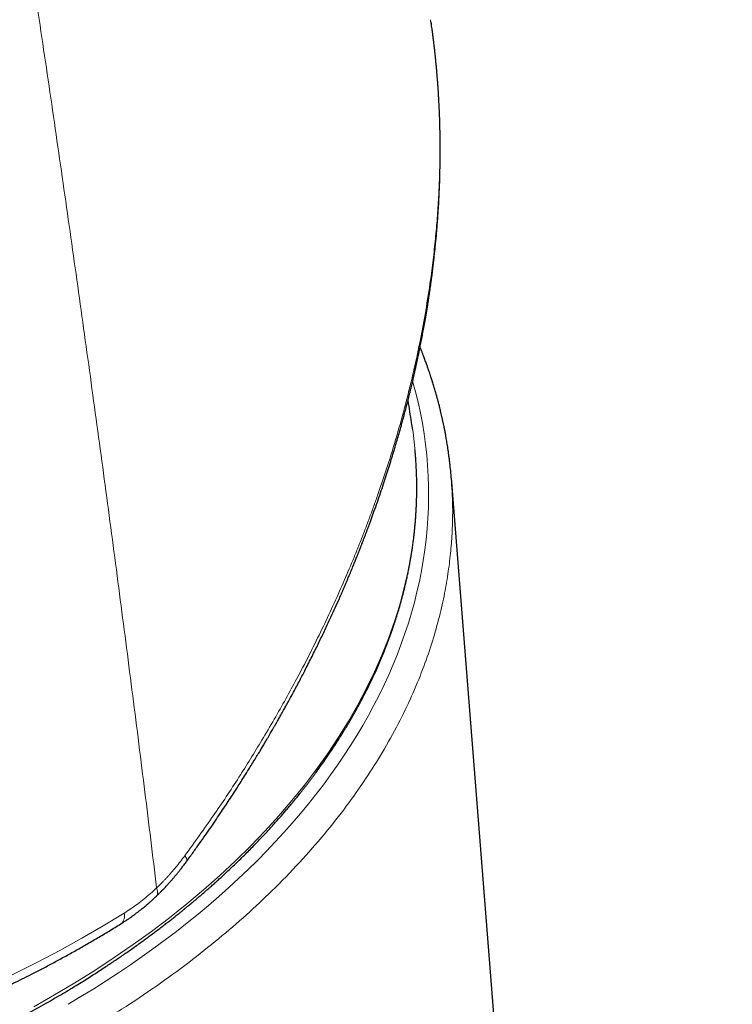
# Model space of a CAD drawing. Header units: millimetres. Extents: x 8 to 524, y 12 to 399.
# Tile 98 of 133: x 496 to 511, y 153 to 174. Entities that reach past the tile are written whole.
import ezdxf

# ---------------------------------------------------------------- set-up
doc = ezdxf.new("R2010")
doc.units = ezdxf.units.MM

msp = doc.modelspace()

# ---------------------------------------------------------------- linework, layer by layer
at = {"color": 7, "linetype": 'Continuous', "lineweight": 30}
for p, q in [((505.159, 164.126), (505.158, 164.137)), ((511.318, 86.4), (505.159, 164.134))]:
    msp.add_line(p, q, dxfattribs=at)
at = {"color": 252, "linetype": 'Continuous', "lineweight": 0, "flags": 128}
for points in [[(496.003, 152.551), (496.46, 152.81), (496.907, 153.075), (497.343, 153.347), (497.769, 153.626), (498.183, 153.911), (498.587, 154.202), (498.978, 154.499), (499.358, 154.802), (499.726, 155.111), (500.081, 155.425), (500.424, 155.744), (500.753, 156.068), (501.07, 156.397), (501.374, 156.73), (501.663, 157.067), (501.94, 157.408), (502.202, 157.754), (502.45, 158.102), (502.684, 158.454), (502.904, 158.809), (503.109, 159.167), (503.299, 159.528), (503.475, 159.891), (503.635, 160.255), (503.781, 160.622), (503.911, 160.99), (504.026, 161.36), (504.126, 161.731), (504.211, 162.102), (504.28, 162.474), (504.333, 162.846), (504.371, 163.219), (504.393, 163.591), (504.4, 163.963), (504.391, 164.334), (504.367, 164.704), (504.327, 165.072), (504.311, 165.187)], [(499.317, 155.859), (499.33, 155.84), (499.342, 155.822), (499.35, 155.804), (499.357, 155.789), (499.361, 155.774), (499.363, 155.762), (499.362, 155.75), (499.359, 155.741), (499.356, 155.736)], [(494.036, 152.573), (494.562, 152.8), (495.08, 153.035), (495.588, 153.277), (496.088, 153.528), (496.578, 153.785), (497.058, 154.051), (497.529, 154.323), (497.988, 154.602)]]:
    msp.add_lwpolyline(points, dxfattribs=at)
at = {"color": 252, "linetype": 'Continuous', "lineweight": 0}
msp.add_arc((497.772, 154.541), 0.225, 309.8364, 15.6428, dxfattribs=at)
msp.add_ellipse((481.69, 162.75), major_axis=(22.946, 1.683), ratio=0.622142, start_param=5.382225, end_param=6.412206, dxfattribs=at)
for points, knots in [([(495.142, 180.593), (495.254, 179.88), (495.477, 178.454), (495.804, 176.32), (496.124, 174.188), (496.438, 172.06), (496.744, 169.935), (497.044, 167.813), (497.337, 165.695), (497.624, 163.58), (497.903, 161.468), (498.176, 159.36), (498.442, 157.255), (498.613, 155.855), (498.699, 155.155)], [0, 0, 0, 0, 0.083333, 0.166667, 0.25, 0.333333, 0.416667, 0.5, 0.583333, 0.666667, 0.75, 0.833333, 0.916667, 1, 1, 1, 1]), ([(499.317, 155.859), (499.527, 156.15), (499.937, 156.717), (500.497, 157.562), (500.936, 158.27), (501.274, 158.844), (501.528, 159.291), (501.782, 159.757), (502.125, 160.413), (502.536, 161.258), (502.87, 162.02), (503.078, 162.523), (503.179, 162.778), (503.277, 163.03), (503.371, 163.28), (503.462, 163.528), (503.602, 163.923), (503.782, 164.461), (503.988, 165.14), (504.17, 165.805), (504.33, 166.456), (504.467, 167.093), (504.589, 167.737), (504.682, 168.325), (504.754, 168.86), (504.805, 169.322), (504.847, 169.778), (504.877, 170.226), (504.898, 170.667), (504.91, 171.1), (504.912, 171.526), (504.903, 172.033), (504.876, 172.616), (504.821, 173.269), (504.763, 173.789), (504.715, 174.088), (504.701, 174.179)], [0, 0, 0, 0, 0.050854, 0.099124, 0.144812, 0.170528, 0.195349, 0.219276, 0.247761, 0.303559, 0.357421, 0.37121, 0.384865, 0.398389, 0.41178, 0.425039, 0.438166, 0.475055, 0.511176, 0.54653, 0.581122, 0.614952, 0.648023, 0.683904, 0.708988, 0.733752, 0.758197, 0.782324, 0.806136, 0.829633, 0.852818, 0.875694, 0.912783, 0.949066, 0.984553, 1, 1, 1, 1]), ([(505.153, 164.133), (505.169, 163.932), (505.186, 163.702), (505.188, 163.441), (505.188, 163.354), (505.187, 163.266), (505.185, 163.178), (505.182, 163.09), (505.178, 163.001), (505.168, 162.801), (505.143, 162.478), (505.086, 162.023), (505.001, 161.539), (504.883, 161.026), (504.727, 160.489), (504.531, 159.929), (504.29, 159.347), (503.999, 158.742), (503.662, 158.137), (503.281, 157.533), (502.858, 156.935), (502.376, 156.324), (501.834, 155.705), (501.261, 155.116), (500.667, 154.56), (500.06, 154.036), (499.402, 153.514), (498.692, 152.997), (497.931, 152.485), (497.388, 152.158), (497.113, 151.993)], [0, 0, 0, 0, 0.045739, 0.05236, 0.058987, 0.065619, 0.072257, 0.078899, 0.085547, 0.0922, 0.124197, 0.158429, 0.194897, 0.2336, 0.274538, 0.31692, 0.361459, 0.408154, 0.457004, 0.503285, 0.551348, 0.601193, 0.652819, 0.706227, 0.752096, 0.799202, 0.847545, 0.897126, 0.947945, 1, 1, 1, 1]), ([(498.699, 155.155), (498.7, 155.155), (498.702, 155.157), (498.706, 155.161), (498.713, 155.168), (498.739, 155.192), (498.775, 155.228), (498.822, 155.276), (498.862, 155.317), (498.902, 155.359), (498.942, 155.402), (498.981, 155.445), (499.042, 155.514), (499.122, 155.608), (499.221, 155.731), (499.285, 155.817), (499.317, 155.859)], [0, 0, 0, 0, 0.000995, 0.009407, 0.019566, 0.033371, 0.125056, 0.187567, 0.250115, 0.312642, 0.375144, 0.437632, 0.500117, 0.66681, 0.833368, 1, 1, 1, 1]), ([(497.988, 154.602), (498.038, 154.633), (498.136, 154.696), (498.281, 154.8), (498.424, 154.911), (498.564, 155.029), (498.654, 155.113), (498.699, 155.155)], [0, 0, 0, 0, 0.199524, 0.400004, 0.600723, 0.800962, 1, 1, 1, 1]), ([(498.699, 155.155), (498.704, 155.141), (498.713, 155.113), (498.72, 155.074), (498.721, 155.041), (498.717, 155.015), (498.709, 154.994), (498.701, 154.981), (498.694, 154.976), (498.693, 154.975)], [0, 0, 0, 0, 0.171004, 0.349963, 0.535837, 0.67902, 0.824643, 0.97194, 1, 1, 1, 1])]:
    msp.add_open_spline(points, degree=3, knots=knots, dxfattribs=at)
at = {"color": 7, "linetype": 'Continuous', "lineweight": 30}
for points, knots in [([(499.356, 155.736), (499.404, 155.802), (499.498, 155.931), (499.635, 156.123), (499.765, 156.308), (499.889, 156.486), (500.006, 156.658), (500.116, 156.821), (500.218, 156.974), (500.313, 157.118), (500.403, 157.256), (500.488, 157.388), (500.571, 157.518), (500.652, 157.647), (500.731, 157.773), (500.804, 157.891), (500.872, 158.002), (500.934, 158.105), (500.992, 158.2), (501.044, 158.288), (501.09, 158.366), (501.131, 158.434), (501.165, 158.494), (501.196, 158.547), (501.223, 158.593), (501.245, 158.631), (501.263, 158.662), (501.277, 158.686), (501.287, 158.704), (501.295, 158.718), (501.3, 158.727), (501.304, 158.733), (501.307, 158.738), (501.311, 158.746), (501.318, 158.758), (501.331, 158.781), (501.349, 158.813), (501.372, 158.852), (501.397, 158.896), (501.423, 158.943), (501.452, 158.994), (501.488, 159.06), (501.534, 159.142), (501.59, 159.244), (501.652, 159.357), (501.718, 159.479), (501.786, 159.606), (501.852, 159.732), (501.915, 159.854), (501.982, 159.983), (502.051, 160.119), (502.122, 160.261), (502.19, 160.398), (502.254, 160.529), (502.317, 160.658), (502.378, 160.787), (502.448, 160.935), (502.527, 161.105), (502.615, 161.298), (502.689, 161.463), (502.748, 161.598), (502.792, 161.699), (502.836, 161.801), (502.879, 161.903), (502.923, 162.008), (502.967, 162.113), (503.01, 162.217), (503.048, 162.312), (503.078, 162.386), (503.1, 162.441), (503.116, 162.48), (503.129, 162.515), (503.141, 162.545), (503.151, 162.568), (503.157, 162.585), (503.163, 162.599), (503.169, 162.615), (503.177, 162.636), (503.188, 162.663), (503.202, 162.699), (503.22, 162.746), (503.243, 162.806), (503.267, 162.869), (503.292, 162.934), (503.316, 162.999), (503.343, 163.07), (503.371, 163.146), (503.401, 163.228), (503.432, 163.313), (503.478, 163.441), (503.537, 163.607), (503.606, 163.81), (503.672, 164.004), (503.732, 164.19), (503.789, 164.367), (503.842, 164.536), (503.891, 164.697), (503.937, 164.851), (503.981, 164.999), (504.018, 165.129), (504.05, 165.241), (504.076, 165.337), (504.102, 165.433), (504.128, 165.529), (504.153, 165.624), (504.173, 165.702), (504.189, 165.762), (504.199, 165.803), (504.209, 165.839), (504.217, 165.871), (504.224, 165.899), (504.23, 165.924), (504.236, 165.95), (504.244, 165.982), (504.254, 166.019), (504.264, 166.064), (504.277, 166.114), (504.29, 166.17), (504.304, 166.23), (504.331, 166.342), (504.367, 166.503), (504.413, 166.709), (504.449, 166.884), (504.479, 167.032), (504.504, 167.159), (504.53, 167.292), (504.556, 167.433), (504.583, 167.586), (504.612, 167.751), (504.635, 167.891), (504.652, 167.998), (504.663, 168.068), (504.672, 168.133), (504.682, 168.197), (504.691, 168.26), (504.7, 168.319), (504.707, 168.369), (504.712, 168.409), (504.716, 168.438), (504.719, 168.459), (504.721, 168.474), (504.724, 168.492), (504.727, 168.515), (504.732, 168.559), (504.741, 168.622), (504.751, 168.707), (504.762, 168.798), (504.774, 168.898), (504.786, 169.005), (504.799, 169.12), (504.811, 169.242), (504.824, 169.373), (504.836, 169.511), (504.848, 169.657), (504.858, 169.788), (504.866, 169.901), (504.872, 169.994), (504.878, 170.09), (504.884, 170.188), (504.889, 170.279), (504.892, 170.357), (504.895, 170.422), (504.898, 170.479), (504.9, 170.528), (504.901, 170.571), (504.903, 170.606), (504.904, 170.636), (504.904, 170.663), (504.905, 170.688), (504.906, 170.715), (504.907, 170.747), (504.908, 170.786), (504.909, 170.834), (504.91, 170.891), (504.912, 170.96), (504.913, 171.036), (504.914, 171.12), (504.915, 171.21), (504.915, 171.306), (504.915, 171.434), (504.913, 171.595), (504.91, 171.791), (504.905, 171.947), (504.902, 172.06), (504.899, 172.127), (504.896, 172.196), (504.893, 172.265), (504.89, 172.333), (504.886, 172.401), (504.883, 172.465), (504.879, 172.523), (504.876, 172.572), (504.874, 172.61), (504.872, 172.639), (504.87, 172.663), (504.869, 172.685), (504.867, 172.708), (504.866, 172.733), (504.863, 172.763), (504.861, 172.8), (504.857, 172.845), (504.853, 172.895), (504.849, 172.952), (504.843, 173.016), (504.837, 173.086), (504.83, 173.162), (504.822, 173.244), (504.814, 173.325), (504.806, 173.405), (504.798, 173.482), (504.789, 173.558), (504.78, 173.632), (504.771, 173.71), (504.76, 173.791), (504.75, 173.872), (504.74, 173.944), (504.731, 174.006), (504.724, 174.06), (504.718, 174.101), (504.714, 174.124), (504.713, 174.132)], [0, 0, 0, 0, 0.011549, 0.022682, 0.033402, 0.043712, 0.053613, 0.063106, 0.071685, 0.079904, 0.087765, 0.095269, 0.102415, 0.10997, 0.117083, 0.123753, 0.129983, 0.135771, 0.141119, 0.146028, 0.150496, 0.154178, 0.157496, 0.160452, 0.163045, 0.165276, 0.166858, 0.168188, 0.169267, 0.169911, 0.170413, 0.170774, 0.170994, 0.17126, 0.171991, 0.173121, 0.175062, 0.177285, 0.179703, 0.182318, 0.185129, 0.188136, 0.193257, 0.198862, 0.204951, 0.211994, 0.219072, 0.225965, 0.232673, 0.239196, 0.247249, 0.255, 0.262452, 0.269602, 0.276466, 0.283437, 0.290703, 0.300642, 0.311086, 0.322038, 0.327377, 0.332829, 0.338395, 0.34395, 0.349196, 0.355301, 0.360903, 0.366001, 0.370594, 0.372798, 0.374864, 0.376791, 0.378454, 0.379712, 0.380564, 0.38116, 0.381984, 0.383104, 0.384521, 0.386234, 0.388925, 0.392126, 0.395836, 0.39902, 0.402503, 0.406286, 0.410369, 0.414751, 0.419383, 0.423987, 0.435201, 0.445984, 0.456316, 0.466196, 0.475624, 0.484604, 0.493137, 0.501224, 0.509007, 0.516771, 0.521849, 0.526922, 0.531992, 0.537057, 0.542118, 0.547074, 0.549481, 0.551649, 0.553578, 0.555268, 0.55672, 0.557942, 0.55928, 0.56091, 0.562932, 0.565274, 0.567935, 0.570918, 0.57417, 0.577427, 0.588777, 0.599688, 0.610162, 0.616502, 0.623208, 0.63028, 0.63772, 0.645526, 0.654537, 0.663992, 0.667829, 0.671581, 0.675035, 0.678191, 0.681835, 0.684976, 0.687616, 0.689753, 0.691388, 0.692319, 0.692998, 0.693901, 0.695133, 0.696695, 0.700808, 0.705296, 0.71016, 0.715398, 0.72113, 0.727252, 0.733777, 0.74073, 0.748111, 0.755922, 0.764165, 0.76903, 0.774034, 0.779177, 0.78446, 0.789807, 0.793659, 0.797118, 0.800185, 0.802859, 0.80514, 0.807027, 0.808584, 0.810008, 0.811314, 0.812553, 0.814381, 0.816474, 0.818833, 0.822125, 0.825825, 0.829935, 0.834453, 0.839382, 0.844605, 0.849965, 0.860151, 0.870803, 0.881923, 0.885558, 0.889238, 0.892962, 0.89673, 0.900537, 0.904117, 0.907851, 0.911062, 0.913749, 0.915913, 0.91734, 0.918539, 0.919763, 0.921016, 0.922336, 0.92388, 0.92601, 0.928474, 0.931273, 0.934405, 0.937937, 0.941815, 0.946037, 0.950605, 0.955517, 0.959617, 0.96393, 0.968313, 0.972445, 0.976314, 0.981361, 0.985879, 0.98987, 0.993335, 0.996274, 0.998688, 1, 1, 1, 1]), ([(505.158, 164.137), (505.157, 164.15), (505.154, 164.183), (505.15, 164.237), (505.144, 164.301), (505.136, 164.371), (505.128, 164.447), (505.118, 164.529), (505.108, 164.607), (505.099, 164.68), (505.089, 164.747), (505.079, 164.815), (505.068, 164.881), (505.058, 164.943), (505.049, 164.998), (505.04, 165.049), (505.032, 165.095), (505.024, 165.137), (505.017, 165.173), (505.011, 165.203), (505.007, 165.224), (505.004, 165.238), (505.002, 165.247), (505, 165.256), (504.998, 165.269), (504.994, 165.287), (504.99, 165.309), (504.984, 165.334), (504.978, 165.363), (504.972, 165.392), (504.965, 165.421), (504.956, 165.462), (504.945, 165.513), (504.931, 165.571), (504.919, 165.624), (504.907, 165.67), (504.896, 165.715), (504.885, 165.758), (504.874, 165.798), (504.864, 165.836), (504.854, 165.873), (504.844, 165.911), (504.832, 165.954), (504.819, 166), (504.805, 166.049), (504.79, 166.098), (504.776, 166.147), (504.761, 166.195), (504.746, 166.243), (504.731, 166.289), (504.718, 166.332), (504.706, 166.369), (504.695, 166.402), (504.684, 166.435), (504.672, 166.47), (504.659, 166.507), (504.646, 166.544), (504.633, 166.581), (504.62, 166.618), (504.605, 166.66), (504.588, 166.707), (504.571, 166.752), (504.556, 166.792), (504.543, 166.826), (504.531, 166.857), (504.521, 166.883), (504.512, 166.905), (504.506, 166.922), (504.5, 166.937), (504.494, 166.952), (504.486, 166.971), (504.479, 166.989), (504.475, 167), (504.473, 167.003)], [0, 0, 0, 0, 0.013095, 0.032021, 0.053248, 0.076779, 0.102615, 0.130756, 0.161204, 0.183475, 0.206837, 0.231231, 0.254663, 0.276161, 0.295724, 0.313352, 0.329045, 0.344324, 0.357177, 0.367602, 0.3756, 0.379386, 0.382212, 0.384684, 0.389154, 0.395859, 0.403153, 0.411999, 0.422234, 0.432545, 0.442644, 0.452532, 0.475002, 0.496299, 0.51311, 0.529388, 0.545138, 0.5603, 0.574319, 0.587058, 0.599674, 0.612903, 0.627757, 0.644235, 0.661649, 0.67896, 0.696158, 0.713242, 0.730212, 0.746874, 0.761875, 0.774958, 0.786121, 0.797556, 0.809723, 0.822859, 0.837014, 0.848749, 0.862108, 0.877091, 0.893698, 0.91193, 0.924747, 0.93731, 0.948283, 0.957657, 0.965432, 0.971608, 0.97581, 0.981085, 0.988016, 0.996606, 1, 1, 1, 1]), ([(504.311, 165.187), (504.304, 165.242), (504.284, 165.376), (504.25, 165.591), (504.224, 165.754), (504.209, 165.837), (504.209, 165.839)], [0, 0, 0, 0, 0.248811, 0.618612, 0.988457, 1, 1, 1, 1]), ([(461.631, 155.28), (461.66, 155.246), (461.722, 155.177), (461.819, 155.072), (461.921, 154.962), (462.031, 154.848), (462.138, 154.739), (462.243, 154.634), (462.345, 154.533), (462.454, 154.429), (462.571, 154.319), (462.691, 154.209), (462.813, 154.099), (462.939, 153.989), (463.071, 153.876), (463.21, 153.759), (463.355, 153.64), (463.508, 153.518), (463.657, 153.402), (463.8, 153.293), (463.936, 153.192), (464.077, 153.089), (464.223, 152.984), (464.374, 152.879), (464.53, 152.772), (464.666, 152.681), (464.776, 152.609), (464.858, 152.556), (464.935, 152.507), (465.006, 152.462), (465.071, 152.421), (465.131, 152.384), (465.181, 152.352), (465.223, 152.327), (465.258, 152.306), (465.288, 152.287), (465.314, 152.271), (465.334, 152.259), (465.349, 152.25), (465.363, 152.242), (465.382, 152.23), (465.41, 152.213), (465.445, 152.193), (465.486, 152.169), (465.542, 152.135), (465.612, 152.095), (465.694, 152.047), (465.779, 151.998), (465.866, 151.95), (465.954, 151.9), (466.044, 151.85), (466.162, 151.786), (466.31, 151.706), (466.49, 151.612), (466.682, 151.514), (466.884, 151.413), (467.1, 151.308), (467.323, 151.203), (467.554, 151.097), (467.77, 151.001), (467.969, 150.915), (468.149, 150.838), (468.335, 150.761), (468.528, 150.683), (468.73, 150.603), (468.939, 150.523), (469.165, 150.438), (469.408, 150.35), (469.669, 150.258), (469.942, 150.166), (470.225, 150.074), (470.5, 149.987), (470.766, 149.907), (471.02, 149.832), (471.282, 149.758), (471.553, 149.684), (471.829, 149.612), (472.111, 149.541), (472.4, 149.472), (472.696, 149.404), (473.002, 149.337), (473.318, 149.271), (473.645, 149.206), (473.979, 149.144), (474.322, 149.084), (474.674, 149.026), (475.033, 148.972), (475.401, 148.92), (475.777, 148.871), (476.161, 148.826), (476.553, 148.784), (476.953, 148.747), (477.358, 148.713), (477.77, 148.684), (478.186, 148.66), (478.61, 148.64), (479.042, 148.625), (479.481, 148.616), (479.928, 148.611), (480.381, 148.612), (480.808, 148.619), (481.205, 148.63), (481.567, 148.643), (481.926, 148.66), (482.289, 148.68), (482.657, 148.705), (483.029, 148.733), (483.395, 148.765), (483.755, 148.8), (484.109, 148.838), (484.478, 148.881), (484.86, 148.93), (485.255, 148.985), (485.642, 149.043), (486.023, 149.105), (486.398, 149.169), (486.766, 149.237), (487.126, 149.307), (487.477, 149.378), (487.819, 149.452), (488.152, 149.527), (488.476, 149.604), (488.791, 149.681), (489.097, 149.76), (489.395, 149.839), (489.684, 149.919), (489.963, 149.998), (490.231, 150.077), (490.49, 150.156), (490.741, 150.235), (490.999, 150.318), (491.262, 150.405), (491.53, 150.496), (491.787, 150.586), (492.034, 150.675), (492.273, 150.764), (492.509, 150.854), (492.743, 150.945), (492.974, 151.037), (493.198, 151.128), (493.413, 151.218), (493.621, 151.307), (493.821, 151.394), (494.016, 151.481), (494.153, 151.543), (494.236, 151.582), (494.266, 151.595), (494.296, 151.609), (494.325, 151.623), (494.351, 151.635), (494.372, 151.645), (494.387, 151.651), (494.396, 151.656), (494.404, 151.659), (494.413, 151.664), (494.425, 151.669), (494.445, 151.679), (494.475, 151.693), (494.517, 151.712), (494.567, 151.736), (494.626, 151.764), (494.693, 151.797), (494.769, 151.834), (494.854, 151.875), (494.946, 151.921), (495.047, 151.971), (495.147, 152.021), (495.246, 152.071), (495.342, 152.121), (495.443, 152.173), (495.548, 152.228), (495.691, 152.304), (495.868, 152.4), (496.075, 152.514), (496.272, 152.625), (496.46, 152.733), (496.639, 152.838), (496.81, 152.941), (496.968, 153.037), (497.113, 153.127), (497.248, 153.212), (497.375, 153.293), (497.496, 153.372), (497.61, 153.447), (497.718, 153.518), (497.82, 153.587), (497.92, 153.655), (498.021, 153.725), (498.124, 153.797), (498.23, 153.872), (498.331, 153.944), (498.426, 154.013), (498.515, 154.078), (498.605, 154.145), (498.697, 154.214), (498.79, 154.284), (498.879, 154.352), (498.963, 154.418), (499.04, 154.478), (499.11, 154.533), (499.164, 154.576), (499.205, 154.609), (499.234, 154.633), (499.261, 154.654), (499.282, 154.672), (499.298, 154.684), (499.31, 154.694), (499.321, 154.703), (499.337, 154.716), (499.358, 154.734), (499.385, 154.756), (499.418, 154.783), (499.457, 154.815), (499.501, 154.852), (499.551, 154.894), (499.606, 154.94), (499.666, 154.992), (499.732, 155.049), (499.803, 155.111), (499.879, 155.177), (499.957, 155.246), (500.034, 155.316), (500.136, 155.409), (500.261, 155.524), (500.405, 155.66), (500.534, 155.786), (500.651, 155.9), (500.755, 156.005), (500.853, 156.106), (500.946, 156.203), (501.035, 156.296), (501.118, 156.385), (501.197, 156.472), (501.292, 156.576), (501.402, 156.7), (501.496, 156.809), (501.557, 156.88), (501.588, 156.917), (501.617, 156.952), (501.644, 156.984), (501.666, 157.011), (501.682, 157.03), (501.693, 157.043), (501.7, 157.052), (501.707, 157.06), (501.715, 157.07), (501.725, 157.082), (501.738, 157.098), (501.755, 157.119), (501.778, 157.147), (501.807, 157.183), (501.84, 157.224), (501.877, 157.271), (501.919, 157.324), (501.963, 157.38), (502.007, 157.438), (502.052, 157.496), (502.095, 157.553), (502.138, 157.611), (502.202, 157.697), (502.285, 157.812), (502.386, 157.955), (502.484, 158.097), (502.579, 158.239), (502.667, 158.374), (502.748, 158.502), (502.822, 158.621), (502.876, 158.711), (502.912, 158.773), (502.933, 158.808), (502.954, 158.843), (502.974, 158.878), (502.993, 158.911), (503.011, 158.943), (503.028, 158.972), (503.042, 158.998), (503.054, 159.02), (503.064, 159.036), (503.072, 159.051), (503.082, 159.069), (503.095, 159.093), (503.112, 159.123), (503.131, 159.159), (503.153, 159.199), (503.177, 159.244), (503.227, 159.339), (503.302, 159.484), (503.4, 159.683), (503.494, 159.885), (503.585, 160.09), (503.671, 160.296), (503.731, 160.448), (503.767, 160.544), (503.782, 160.584), (503.796, 160.622), (503.809, 160.656), (503.82, 160.686), (503.83, 160.713), (503.838, 160.736), (503.844, 160.755), (503.849, 160.768), (503.853, 160.779), (503.857, 160.791), (503.863, 160.807), (503.87, 160.827), (503.878, 160.852), (503.888, 160.881), (503.898, 160.911), (503.909, 160.943), (503.919, 160.975), (503.93, 161.007), (503.952, 161.075), (503.985, 161.18), (504.027, 161.324), (504.069, 161.473), (504.11, 161.628), (504.15, 161.79), (504.179, 161.918), (504.199, 162.01), (504.209, 162.06), (504.218, 162.104), (504.226, 162.144), (504.233, 162.178), (504.238, 162.208), (504.244, 162.236), (504.249, 162.266), (504.256, 162.303), (504.263, 162.345), (504.271, 162.391), (504.28, 162.44), (504.288, 162.493), (504.297, 162.547), (504.305, 162.602), (504.313, 162.659), (504.321, 162.718), (504.329, 162.781), (504.338, 162.849), (504.346, 162.922), (504.354, 163), (504.362, 163.083), (504.37, 163.171), (504.378, 163.265), (504.384, 163.364), (504.389, 163.448), (504.392, 163.514), (504.394, 163.561), (504.396, 163.606), (504.397, 163.647), (504.398, 163.681), (504.399, 163.71), (504.399, 163.734), (504.4, 163.751), (504.4, 163.765), (504.4, 163.776), (504.4, 163.791), (504.401, 163.814), (504.401, 163.846), (504.401, 163.883), (504.401, 163.927), (504.401, 163.976), (504.401, 164.032), (504.4, 164.088), (504.399, 164.144), (504.397, 164.2), (504.395, 164.26), (504.392, 164.323), (504.389, 164.389), (504.385, 164.459), (504.38, 164.537), (504.374, 164.622), (504.368, 164.698), (504.363, 164.743), (504.362, 164.757)], [0, 0, 0, 0, 0.003068, 0.006322, 0.009723, 0.013272, 0.016969, 0.019994, 0.023178, 0.026527, 0.030039, 0.033715, 0.037199, 0.040818, 0.044573, 0.048463, 0.052488, 0.056649, 0.060944, 0.064414, 0.067968, 0.071605, 0.075325, 0.079129, 0.083016, 0.08698, 0.089106, 0.091089, 0.092929, 0.094626, 0.096179, 0.09759, 0.098858, 0.099754, 0.100561, 0.10128, 0.101901, 0.102378, 0.102707, 0.102899, 0.103398, 0.104048, 0.104847, 0.105798, 0.106898, 0.108741, 0.110639, 0.112568, 0.114529, 0.11652, 0.118543, 0.120597, 0.124443, 0.128393, 0.132449, 0.13691, 0.141491, 0.146193, 0.151014, 0.155956, 0.159559, 0.163224, 0.166956, 0.170813, 0.174808, 0.17894, 0.18321, 0.188066, 0.193089, 0.198278, 0.203634, 0.209156, 0.213751, 0.218455, 0.223269, 0.228191, 0.233223, 0.238272, 0.243426, 0.248685, 0.254049, 0.259632, 0.265325, 0.271127, 0.277039, 0.28306, 0.289192, 0.295433, 0.30177, 0.308216, 0.314771, 0.321436, 0.328209, 0.334969, 0.341833, 0.348803, 0.355878, 0.363059, 0.370345, 0.377736, 0.385233, 0.391187, 0.397093, 0.402925, 0.408684, 0.41482, 0.42087, 0.426834, 0.432712, 0.438504, 0.44421, 0.450825, 0.457321, 0.463697, 0.469954, 0.476215, 0.482353, 0.488366, 0.494255, 0.50002, 0.50566, 0.511176, 0.516557, 0.521814, 0.526947, 0.531956, 0.536842, 0.54152, 0.546079, 0.550519, 0.554839, 0.559827, 0.564645, 0.569295, 0.573781, 0.578151, 0.582415, 0.586857, 0.591177, 0.595376, 0.599455, 0.603412, 0.607247, 0.610976, 0.614677, 0.615259, 0.615841, 0.616422, 0.617003, 0.617552, 0.617968, 0.618245, 0.618393, 0.618521, 0.618702, 0.618938, 0.619227, 0.619877, 0.620699, 0.621692, 0.622856, 0.624193, 0.6257, 0.627379, 0.62923, 0.631252, 0.633446, 0.63529, 0.63724, 0.639296, 0.641458, 0.643676, 0.648148, 0.652466, 0.656629, 0.660639, 0.664494, 0.668194, 0.67174, 0.674856, 0.677841, 0.680697, 0.683423, 0.686019, 0.688486, 0.690823, 0.693091, 0.695434, 0.69786, 0.700368, 0.702958, 0.705051, 0.707195, 0.70939, 0.711635, 0.713931, 0.716225, 0.718301, 0.720223, 0.721989, 0.7236, 0.724382, 0.725121, 0.725818, 0.726399, 0.726804, 0.727031, 0.727285, 0.727689, 0.728244, 0.728948, 0.729802, 0.730807, 0.731961, 0.733266, 0.73472, 0.736324, 0.738079, 0.739983, 0.742038, 0.7442, 0.746333, 0.748428, 0.752692, 0.756786, 0.760711, 0.763921, 0.767009, 0.769974, 0.772815, 0.775533, 0.778128, 0.780606, 0.78303, 0.787206, 0.791267, 0.792311, 0.793348, 0.794376, 0.795311, 0.796067, 0.796643, 0.796967, 0.797183, 0.797375, 0.79765, 0.798006, 0.798443, 0.798963, 0.79981, 0.800812, 0.801968, 0.803279, 0.804776, 0.806392, 0.80801, 0.809623, 0.81123, 0.812832, 0.814429, 0.818397, 0.822331, 0.826231, 0.830098, 0.833913, 0.83731, 0.840526, 0.843562, 0.844543, 0.845504, 0.846445, 0.847365, 0.848265, 0.849134, 0.849898, 0.850639, 0.851216, 0.85163, 0.851953, 0.852434, 0.853093, 0.853877, 0.854819, 0.85592, 0.857132, 0.858352, 0.863503, 0.868755, 0.874105, 0.879494, 0.884889, 0.890291, 0.891372, 0.892442, 0.893422, 0.894298, 0.89507, 0.895803, 0.896409, 0.896887, 0.897237, 0.89745, 0.897752, 0.898164, 0.898687, 0.899334, 0.900095, 0.900908, 0.901729, 0.902557, 0.903392, 0.904234, 0.907821, 0.911533, 0.915388, 0.919398, 0.923561, 0.92788, 0.929302, 0.93059, 0.931743, 0.932761, 0.933644, 0.934392, 0.935005, 0.935811, 0.936746, 0.937839, 0.939025, 0.940293, 0.941643, 0.943074, 0.944458, 0.94591, 0.947431, 0.949032, 0.950763, 0.952628, 0.954627, 0.956761, 0.95903, 0.961432, 0.96397, 0.966641, 0.967859, 0.969103, 0.970276, 0.97131, 0.972204, 0.972958, 0.973541, 0.974, 0.974334, 0.974579, 0.974851, 0.975522, 0.976342, 0.977315, 0.978441, 0.979719, 0.98115, 0.982733, 0.984085, 0.98553, 0.98707, 0.988704, 0.990432, 0.992254, 0.994099, 0.996557, 0.998867, 1, 1, 1, 1]), ([(457.413, 162.096), (457.414, 162.095), (457.416, 162.08), (457.422, 162.053), (457.429, 162.018), (457.434, 161.991), (457.438, 161.971), (457.441, 161.953), (457.446, 161.933), (457.451, 161.909), (457.456, 161.881), (457.463, 161.85), (457.47, 161.818), (457.477, 161.784), (457.486, 161.747), (457.495, 161.705), (457.506, 161.659), (457.517, 161.614), (457.528, 161.57), (457.538, 161.53), (457.546, 161.494), (457.554, 161.464), (457.561, 161.438), (457.568, 161.413), (457.575, 161.383), (457.585, 161.347), (457.597, 161.302), (457.612, 161.248), (457.63, 161.185), (457.651, 161.115), (457.672, 161.043), (457.691, 160.981), (457.707, 160.931), (457.719, 160.893), (457.731, 160.857), (457.742, 160.822), (457.753, 160.79), (457.762, 160.762), (457.771, 160.738), (457.778, 160.717), (457.785, 160.696), (457.792, 160.674), (457.801, 160.649), (457.812, 160.618), (457.826, 160.58), (457.842, 160.534), (457.861, 160.483), (457.882, 160.425), (457.902, 160.373), (457.92, 160.326), (457.935, 160.287), (457.951, 160.246), (457.966, 160.21), (457.977, 160.182), (457.985, 160.162), (457.992, 160.146), (457.997, 160.133), (458.003, 160.119), (458.01, 160.1), (458.021, 160.074), (458.035, 160.042), (458.05, 160.005), (458.067, 159.965), (458.085, 159.925), (458.106, 159.876), (458.131, 159.82), (458.159, 159.757), (458.185, 159.702), (458.208, 159.652), (458.228, 159.61), (458.246, 159.571), (458.263, 159.537), (458.276, 159.508), (458.287, 159.486), (458.296, 159.468), (458.305, 159.45), (458.315, 159.429), (458.33, 159.399), (458.35, 159.359), (458.375, 159.311), (458.401, 159.26), (458.429, 159.206), (458.458, 159.151), (458.496, 159.08), (458.543, 158.993), (458.587, 158.915), (458.618, 158.86), (458.635, 158.83), (458.65, 158.804), (458.663, 158.782), (458.673, 158.764), (458.681, 158.751), (458.687, 158.74), (458.694, 158.729), (458.702, 158.715), (458.712, 158.697), (458.725, 158.676), (458.739, 158.652), (458.755, 158.625), (458.772, 158.596), (458.79, 158.568), (458.812, 158.531), (458.84, 158.485), (458.874, 158.432), (458.906, 158.38), (458.938, 158.331), (458.968, 158.284), (458.996, 158.24), (459.02, 158.204), (459.038, 158.176), (459.053, 158.154), (459.066, 158.135), (459.077, 158.118), (459.087, 158.103), (459.097, 158.088), (459.109, 158.071), (459.125, 158.048), (459.145, 158.018), (459.169, 157.984), (459.193, 157.948), (459.219, 157.911), (459.245, 157.874), (459.278, 157.828), (459.318, 157.772), (459.366, 157.705), (459.408, 157.648), (459.443, 157.601), (459.469, 157.567), (459.495, 157.532), (459.522, 157.496), (459.548, 157.462), (459.573, 157.43), (459.596, 157.4), (459.616, 157.375), (459.632, 157.354), (459.643, 157.34), (459.652, 157.329), (459.66, 157.318), (459.672, 157.304), (459.686, 157.286), (459.703, 157.264), (459.723, 157.239), (459.746, 157.211), (459.77, 157.181), (459.808, 157.135), (459.858, 157.074), (459.92, 157), (459.979, 156.929), (460.038, 156.861), (460.098, 156.792), (460.146, 156.738), (460.181, 156.698), (460.202, 156.674), (460.22, 156.654), (460.235, 156.638), (460.246, 156.626), (460.255, 156.616), (460.265, 156.605), (460.276, 156.593), (460.292, 156.575), (460.313, 156.552), (460.342, 156.521), (460.374, 156.486), (460.409, 156.448), (460.472, 156.381), (460.563, 156.286), (460.685, 156.16), (460.784, 156.062), (460.853, 155.993), (460.89, 155.957), (460.921, 155.927), (460.948, 155.901), (460.969, 155.88), (460.985, 155.865), (460.997, 155.854), (461.007, 155.844), (461.018, 155.834), (461.033, 155.82), (461.052, 155.801), (461.078, 155.777), (461.11, 155.747), (461.144, 155.715), (461.18, 155.681), (461.217, 155.647), (461.255, 155.612), (461.315, 155.558), (461.399, 155.482), (461.509, 155.385), (461.626, 155.284), (461.749, 155.179), (461.905, 155.049), (462.094, 154.895), (462.32, 154.717), (462.495, 154.584), (462.616, 154.495), (462.679, 154.448), (462.742, 154.402), (462.802, 154.359), (462.857, 154.32), (462.905, 154.285), (462.947, 154.255), (462.984, 154.23), (463.013, 154.209), (463.035, 154.194), (463.051, 154.182), (463.064, 154.174), (463.074, 154.167), (463.086, 154.158), (463.102, 154.147), (463.123, 154.133), (463.151, 154.114), (463.184, 154.091), (463.22, 154.066), (463.259, 154.04), (463.298, 154.013), (463.338, 153.987), (463.414, 153.936), (463.529, 153.86), (463.685, 153.76), (463.842, 153.66), (464.002, 153.561), (464.164, 153.463), (464.334, 153.361), (464.513, 153.257), (464.701, 153.15), (464.899, 153.04), (465.108, 152.927), (465.328, 152.811), (465.514, 152.715), (465.661, 152.642), (465.761, 152.592), (465.854, 152.546), (465.94, 152.504), (466.019, 152.466), (466.09, 152.432), (466.154, 152.402), (466.21, 152.376), (466.259, 152.353), (466.298, 152.335), (466.329, 152.321), (466.351, 152.31), (466.369, 152.302), (466.387, 152.294), (466.411, 152.283), (466.442, 152.269), (466.481, 152.251), (466.526, 152.231), (466.576, 152.208), (466.631, 152.184), (466.691, 152.157), (466.755, 152.129), (466.824, 152.098), (466.956, 152.041), (467.147, 151.96), (467.383, 151.863), (467.602, 151.775), (467.805, 151.695), (467.977, 151.63), (468.119, 151.576), (468.233, 151.534), (468.351, 151.491), (468.476, 151.446), (468.611, 151.398), (468.757, 151.347), (468.911, 151.294), (469.075, 151.239), (469.248, 151.182), (469.432, 151.124), (469.61, 151.067), (469.784, 151.014), (469.95, 150.964), (470.123, 150.913), (470.302, 150.862), (470.488, 150.81), (470.68, 150.757), (470.878, 150.705), (471.114, 150.643), (471.385, 150.576), (471.688, 150.503), (471.985, 150.435), (472.277, 150.37), (472.564, 150.31), (472.846, 150.254), (473.12, 150.201), (473.387, 150.152), (473.646, 150.106), (473.897, 150.064), (474.14, 150.026), (474.374, 149.99), (474.601, 149.957), (474.819, 149.926), (475.028, 149.898), (475.229, 149.873), (475.422, 149.849), (475.601, 149.828), (475.767, 149.81), (475.925, 149.793), (476.082, 149.777), (476.242, 149.761), (476.406, 149.746), (476.608, 149.728), (476.852, 149.707), (477.138, 149.686), (477.434, 149.666), (477.738, 149.648), (478.05, 149.632), (478.366, 149.619), (478.683, 149.608), (479.002, 149.6), (479.329, 149.594), (479.664, 149.591), (480.007, 149.592), (480.357, 149.595), (480.715, 149.602), (481.08, 149.612), (481.453, 149.626), (481.831, 149.644), (482.214, 149.666), (482.601, 149.692), (482.996, 149.722), (483.359, 149.754), (483.691, 149.786), (483.988, 149.818), (484.285, 149.851), (484.579, 149.886), (484.895, 149.927), (485.233, 149.973), (485.591, 150.025), (485.927, 150.078), (486.242, 150.13), (486.537, 150.181), (486.824, 150.233), (487.103, 150.286), (487.374, 150.339), (487.654, 150.396), (487.942, 150.457), (488.236, 150.523), (488.519, 150.588), (488.792, 150.652), (489.036, 150.712), (489.252, 150.767), (489.443, 150.816), (489.628, 150.865), (489.806, 150.913), (489.992, 150.965), (490.191, 151.021), (490.407, 151.083), (490.631, 151.149), (490.863, 151.219), (491.101, 151.293), (491.294, 151.355), (491.439, 151.402), (491.533, 151.433), (491.622, 151.462), (491.705, 151.49), (491.78, 151.515), (491.846, 151.537), (491.9, 151.556), (491.942, 151.57), (491.973, 151.581), (491.997, 151.589), (492.012, 151.594), (492.024, 151.599), (492.038, 151.603), (492.058, 151.61), (492.088, 151.621), (492.128, 151.635), (492.181, 151.653), (492.243, 151.675), (492.314, 151.701), (492.394, 151.729), (492.482, 151.761), (492.579, 151.796), (492.685, 151.835), (492.8, 151.878), (492.924, 151.925), (493.052, 151.974), (493.184, 152.025), (493.32, 152.078), (493.464, 152.135), (493.614, 152.195), (493.771, 152.26), (493.932, 152.327), (494.096, 152.396), (494.264, 152.468), (494.438, 152.544), (494.617, 152.623), (494.802, 152.707), (494.988, 152.792), (495.176, 152.88), (495.365, 152.97), (495.558, 153.064), (495.756, 153.162), (495.966, 153.268), (496.188, 153.383), (496.423, 153.507), (496.662, 153.636), (496.906, 153.771), (497.154, 153.912), (497.405, 154.058), (497.66, 154.21), (497.83, 154.315), (497.916, 154.368)], [0, 0, 0, 0, 0.000075, 0.001343, 0.002403, 0.003256, 0.003716, 0.004215, 0.004823, 0.00554, 0.006366, 0.007283, 0.008283, 0.00928, 0.010267, 0.011659, 0.013031, 0.014381, 0.015712, 0.01696, 0.017974, 0.018875, 0.019663, 0.020362, 0.021136, 0.022306, 0.023654, 0.025145, 0.027205, 0.029325, 0.031507, 0.033713, 0.034913, 0.036061, 0.037157, 0.038202, 0.039194, 0.040073, 0.040796, 0.041412, 0.041982, 0.042648, 0.043411, 0.04427, 0.045503, 0.046893, 0.048461, 0.050215, 0.052156, 0.053303, 0.054506, 0.055766, 0.057066, 0.057789, 0.0584, 0.058899, 0.059286, 0.059588, 0.060197, 0.060996, 0.061985, 0.063164, 0.064449, 0.065693, 0.066894, 0.068982, 0.070923, 0.072718, 0.074178, 0.075522, 0.076731, 0.077803, 0.078738, 0.079377, 0.07993, 0.080435, 0.081071, 0.081861, 0.083284, 0.084813, 0.086424, 0.088115, 0.089881, 0.091695, 0.094845, 0.098121, 0.09917, 0.100126, 0.100961, 0.101674, 0.102266, 0.102667, 0.102983, 0.103295, 0.103736, 0.104305, 0.105005, 0.105783, 0.106676, 0.107602, 0.108513, 0.109409, 0.11121, 0.112945, 0.114615, 0.116218, 0.117755, 0.119199, 0.120484, 0.121272, 0.121983, 0.122617, 0.123174, 0.123653, 0.124098, 0.124652, 0.125326, 0.126403, 0.127558, 0.128739, 0.129947, 0.131182, 0.132444, 0.13453, 0.13676, 0.139135, 0.14026, 0.141415, 0.1426, 0.143815, 0.14499, 0.146031, 0.147087, 0.147958, 0.148643, 0.149143, 0.149421, 0.149768, 0.150247, 0.150858, 0.1516, 0.152457, 0.153441, 0.154486, 0.155512, 0.158194, 0.160735, 0.163138, 0.165473, 0.167851, 0.170273, 0.171195, 0.172037, 0.172739, 0.173302, 0.173726, 0.174026, 0.174375, 0.174811, 0.175335, 0.176236, 0.177314, 0.178572, 0.179949, 0.18135, 0.185652, 0.190155, 0.194857, 0.196335, 0.197632, 0.198747, 0.199681, 0.200433, 0.201002, 0.201373, 0.20166, 0.202051, 0.202554, 0.203169, 0.204116, 0.205242, 0.20645, 0.207688, 0.208959, 0.21026, 0.211592, 0.215059, 0.21872, 0.222575, 0.226611, 0.230707, 0.237604, 0.244589, 0.251662, 0.253544, 0.255432, 0.257326, 0.259126, 0.260744, 0.262155, 0.26339, 0.264448, 0.26533, 0.265916, 0.266386, 0.26674, 0.266984, 0.267293, 0.267756, 0.268372, 0.269142, 0.270114, 0.271203, 0.272307, 0.273424, 0.274553, 0.275695, 0.279876, 0.284216, 0.288717, 0.292901, 0.297272, 0.301828, 0.30657, 0.311497, 0.31661, 0.321995, 0.327571, 0.333339, 0.336008, 0.33849, 0.340787, 0.342899, 0.344824, 0.346564, 0.348118, 0.349486, 0.350669, 0.351666, 0.352319, 0.352857, 0.353281, 0.353653, 0.35415, 0.354961, 0.355905, 0.356975, 0.358169, 0.359489, 0.360906, 0.362444, 0.364103, 0.365801, 0.371754, 0.377527, 0.382286, 0.386917, 0.391418, 0.394011, 0.396559, 0.399155, 0.401934, 0.404959, 0.408175, 0.411583, 0.415182, 0.418972, 0.422953, 0.427126, 0.430573, 0.434142, 0.43783, 0.441639, 0.445569, 0.449618, 0.453787, 0.457967, 0.464396, 0.470655, 0.476744, 0.482664, 0.488529, 0.494217, 0.499729, 0.505064, 0.510223, 0.515205, 0.520011, 0.52464, 0.529093, 0.53337, 0.53747, 0.541394, 0.545142, 0.548713, 0.551833, 0.554833, 0.55787, 0.560967, 0.564123, 0.567338, 0.572673, 0.578164, 0.583812, 0.589615, 0.595575, 0.601691, 0.6076, 0.613649, 0.619836, 0.626162, 0.632627, 0.639231, 0.645973, 0.652855, 0.659875, 0.667034, 0.6742, 0.681501, 0.688935, 0.696503, 0.702079, 0.707726, 0.713385, 0.718946, 0.724408, 0.731408, 0.738237, 0.744894, 0.750693, 0.756355, 0.76188, 0.767268, 0.772519, 0.777634, 0.78359, 0.78935, 0.794912, 0.800278, 0.805446, 0.809369, 0.81317, 0.816849, 0.820406, 0.823846, 0.828048, 0.83242, 0.836961, 0.841672, 0.846553, 0.851603, 0.853552, 0.855522, 0.857396, 0.859107, 0.860656, 0.862042, 0.863266, 0.864013, 0.864683, 0.865196, 0.865486, 0.865658, 0.865948, 0.866364, 0.866907, 0.867795, 0.868894, 0.870204, 0.871724, 0.873382, 0.875235, 0.877282, 0.879523, 0.881959, 0.884589, 0.887414, 0.890174, 0.893098, 0.896184, 0.899435, 0.902849, 0.906426, 0.909977, 0.913676, 0.917522, 0.921516, 0.925658, 0.929947, 0.934127, 0.938438, 0.942881, 0.947455, 0.95216, 0.957567, 0.963137, 0.968871, 0.974769, 0.980831, 0.987057, 0.993447, 1, 1, 1, 1]), ([(498.694, 154.975), (498.711, 154.991), (498.744, 155.024), (498.792, 155.072), (498.836, 155.116), (498.873, 155.155), (498.904, 155.188), (498.93, 155.216), (498.95, 155.238), (498.968, 155.258), (498.986, 155.278), (499.007, 155.302), (499.03, 155.327), (499.052, 155.353), (499.073, 155.378), (499.091, 155.399), (499.108, 155.419), (499.125, 155.439), (499.147, 155.465), (499.175, 155.5), (499.211, 155.544), (499.254, 155.6), (499.303, 155.664), (499.338, 155.711), (499.356, 155.736)], [0, 0, 0, 0, 0.0720848, 0.1421641, 0.2041368, 0.2579569, 0.3035962, 0.3410388, 0.3702772, 0.3941973, 0.4200369, 0.4502835, 0.4846989, 0.5178118, 0.5492306, 0.5769766, 0.6012403, 0.6275558, 0.6614537, 0.7029517, 0.7616004, 0.8307325, 0.9102482, 1, 1, 1, 1]), ([(497.916, 154.368), (497.929, 154.376), (497.954, 154.392), (497.988, 154.414), (498.015, 154.432), (498.037, 154.446), (498.057, 154.459), (498.076, 154.472), (498.096, 154.486), (498.122, 154.504), (498.154, 154.527), (498.191, 154.554), (498.227, 154.58), (498.258, 154.603), (498.284, 154.624), (498.307, 154.641), (498.329, 154.659), (498.355, 154.679), (498.387, 154.704), (498.424, 154.735), (498.468, 154.771), (498.516, 154.813), (498.571, 154.861), (498.631, 154.915), (498.672, 154.954), (498.693, 154.975)], [0, 0, 0, 0, 0.049262, 0.09081, 0.124608, 0.150632, 0.172631, 0.196248, 0.221539, 0.248505, 0.294266, 0.342955, 0.388373, 0.429638, 0.461389, 0.490144, 0.516213, 0.547916, 0.588943, 0.639271, 0.69521, 0.759336, 0.831579, 0.911844, 1, 1, 1, 1])]:
    msp.add_open_spline(points, degree=3, knots=knots, dxfattribs=at)

doc.saveas('drawing.dxf')
